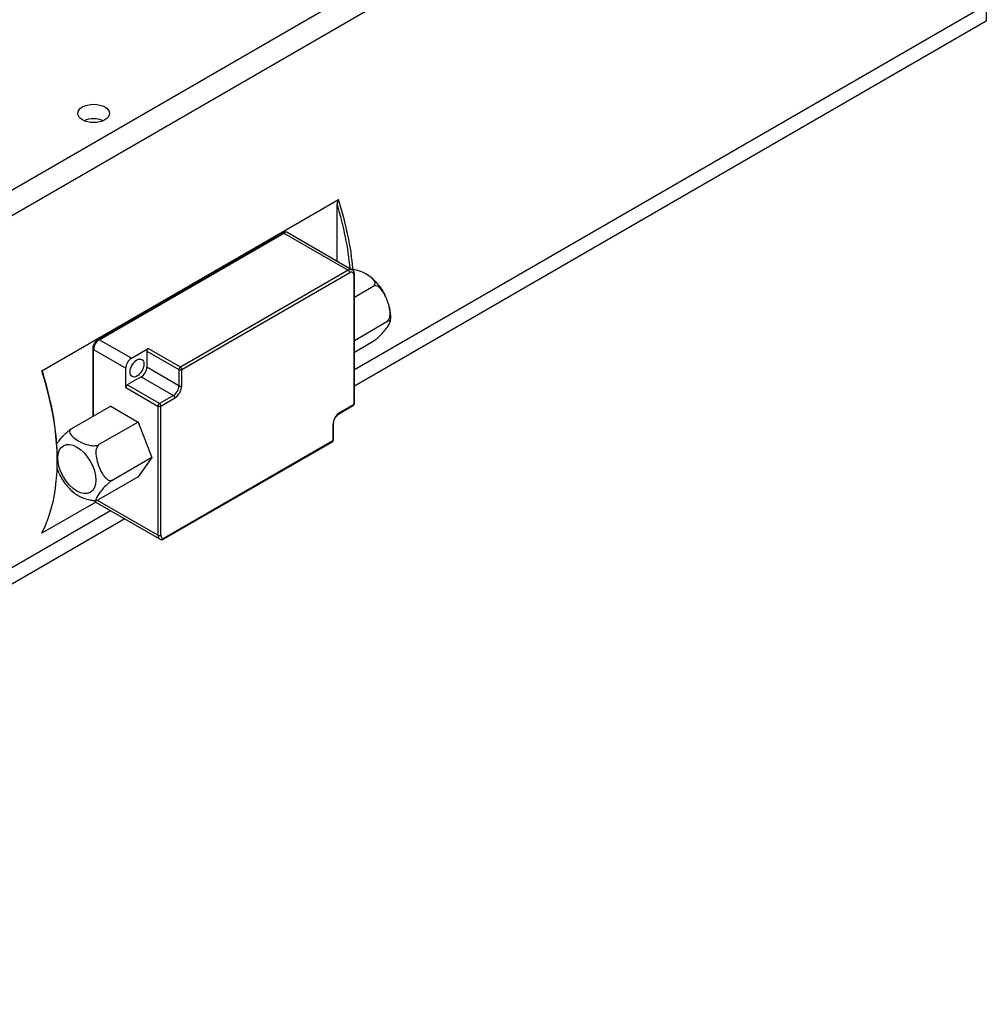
# Model space of a CAD drawing. Extents: x 0 to 2359, y -14 to 1663.
# Tile 27 of 38: x 2054 to 2176, y 1294 to 1418. Entities that reach past the tile are written whole.
import ezdxf

# ---------------------------------------------------------------- set-up
doc = ezdxf.new("R2010")
doc.units = 0
doc.header["$LTSCALE"] = 25.4
doc.layers.get('0').update_dxf_attribs({"linetype": 'CONTINUOUS'})

msp = doc.modelspace()

# ---------------------------------------------------------------- linework, layer by layer
for p, q in [((1967.4415899, 1347.0532729), (2167.1349157, 1462.3462683)), ((2169.8072768, 1460.6231704), (1968.0984871, 1344.1665463)), ((2096.3206842, 1373.7566912), (2175.7449356, 1419.6123041)), ((2176.1505272, 1419.3781357), (2176.1505272, 1417.7451426)), ((2176.1505272, 1417.7451426), (2096.3206842, 1371.6553612)), ((2056.8262578, 1373.5909753), (2094.3029172, 1395.2281347)), ((2094.1261406, 1387.4647247), (2094.1261406, 1394.6279495)), ((2063.9491024, 1377.5450682), (2087.2836261, 1391.0172618)), ((2064.0741024, 1377.532686), (2087.4086261, 1391.0048795)), ((2087.4086261, 1391.0048795), (2095.5403541, 1386.3100242)), ((2087.9086261, 1391.0544084), (2096.0403541, 1386.359553)), ((2095.5403541, 1386.3100242), (2074.3271507, 1374.0625755)), ((2074.5039274, 1373.7563893), (2095.7171308, 1386.003838)), ((2096.2474609, 1385.6976518), (2096.2474609, 1369.3677202)), ((2096.3206842, 1369.4697822), (2096.3206842, 1385.7997138)), ((2096.3206842, 1382.9199615), (2098.6896229, 1384.2876689)), ((2096.3206842, 1377.4463818), (2100.4246781, 1379.8158238)), ((2068.1399663, 1375.1852583), (2064.0741024, 1377.532686)), ((2096.3206842, 1375.9797405), (2098.6896229, 1377.3474479)), ((2063.2937723, 1367.8588034), (2063.2937723, 1376.4100032)), ((2063.3669956, 1376.3079411), (2067.4328596, 1373.9605134)), ((2063.3669956, 1367.9010789), (2063.3669956, 1376.3079411)), ((2068.1399663, 1375.1852583), (2070.2612867, 1376.4100032)), ((2070.08451, 1376.1038169), (2070.08451, 1374.0625755)), ((2070.08451, 1376.1038169), (2074.150374, 1373.7563893)), ((2074.3271507, 1374.0625755), (2070.2612867, 1376.4100032)), ((2074.150374, 1371.7151478), (2070.08451, 1374.0625755)), ((2067.4328596, 1371.5110237), (2067.4328596, 1373.9605134)), ((2069.3774032, 1372.8378306), (2067.6096363, 1371.8172099)), ((2069.3774032, 1372.8378306), (2073.4432672, 1370.490403)), ((2074.150374, 1373.7563893), (2074.150374, 1371.7151478)), ((2074.5039274, 1371.7151478), (2074.5039274, 1373.7563893)), ((2067.4328596, 1371.5110237), (2071.4987236, 1369.163596)), ((2071.6755003, 1369.4697822), (2067.6096363, 1371.8172099)), ((2073.4432672, 1370.490403), (2071.6755003, 1369.4697822)), ((2065.5210276, 1369.1447099), (2060.5712802, 1366.2869719)), ((2065.5210276, 1369.1447099), (2068.9911381, 1367.1412407)), ((2071.4987236, 1369.163596), (2071.4987236, 1352.8336644)), ((2071.8522769, 1369.163596), (2073.6200439, 1370.1842167)), ((2071.8522769, 1352.8336644), (2071.8522769, 1369.163596)), ((2094.4279172, 1368.2326551), (2096.1956842, 1369.2532759)), ((2096.2474609, 1369.3677202), (2094.4796939, 1368.3470994)), ((2068.9911381, 1367.1412407), (2064.0413906, 1364.2835026)), ((2068.9911381, 1367.1412407), (2070.7261933, 1362.6693956)), ((2093.5958105, 1366.8161683), (2093.5958105, 1364.7749269)), ((2093.6690338, 1364.876989), (2093.6690338, 1366.9182304)), ((2072.3308303, 1352.4130339), (2093.5440338, 1364.6604826)), ((2093.5958105, 1364.7749269), (2072.382607, 1352.5274782)), ((2058.7708015, 1362.4274992), (2058.7708015, 1362.2233751)), ((2070.7261933, 1362.6693956), (2065.7764459, 1359.8116576)), ((2070.7261933, 1362.6693956), (2068.9911381, 1360.2010197)), ((2068.9911381, 1360.2010197), (2064.0413906, 1357.3432817)), ((2063.6379564, 1357.0338764), (2056.8262578, 1353.1011404)), ((2063.5741024, 1357.0707426), (2071.7058303, 1352.3758873)), ((2071.4987236, 1352.8336644), (2063.8482671, 1357.2506575)), ((1963.1714059, 1296.8829196), (2065.4969379, 1355.960593)), ((2067.316743, 1354.909928), (1961.1384976, 1293.6078894))]:
    msp.add_line(p, q)
for centre in [(2096.0706842, 1369.4697822), (2093.4190338, 1364.876989)]:
    msp.add_arc(centre, 0.25, 300, 0)
for centre, major_axis in [((2063.3669956, 1406.1100663), (-2, 0)), ((2068.8470731, 1373.9605134), (-0.625, -1.0825318)), ((2061.2456752, 1361.2027543), (-1.7037386, 2.9509619))]:
    msp.add_ellipse(centre, major_axis=major_axis, ratio=0.5773502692)
for centre, major_axis, start_param, end_param in [((2063.3669956, 1404.272949), (-2, 0), 4.0614168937, 5.3633610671), ((2075.0342575, 1396.1079832), (-15, 25.9807621), 4.0287737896, 4.3585053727), ((2074.8574808, 1396.0059211), (14.875, -25.7642558), 0.8919598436, 1.1982847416), ((2087.4086261, 1390.8007554), (-0.125, 0.2165064), 5.4977871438, 6.2831853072), ((2087.4086261, 1390.188383), (0.5, 0.8660254), 0, 0.7853981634), ((2095.5403541, 1385.4935276), (0.5, 0.8660254), 0, 0.7853981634), ((2095.5403541, 1386.1059001), (-0.125, 0.2165064), 3.926990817, 5.4977871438), ((2095.7171308, 1385.3914656), (0.375, 0.6495191), 5.4977871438, 7.0685834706), ((2096.0706842, 1385.7997138), (0.25, 0), 5.4977871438, 6.2831853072), ((2064.0741024, 1376.7161894), (0.5, 0.8660254), 0.7853981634, 2.3561944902), ((2064.0741024, 1377.3285618), (-0.125, 0.2165064), 5.4977871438, 6.2831853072), ((2063.5437723, 1376.4100032), (-0.25, 0), 0, 0.7853981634), ((2070.2612867, 1376.205879), (0.125, 0.2165064), 0.7853981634, 2.3561944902), ((2068.1399663, 1374.3687617), (0.5, 0.8660254), 0.7853981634, 2.3561944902), ((2069.3774032, 1373.6543272), (0.5, 0.8660254), 3.926990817, 5.4977871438), ((2074.3271507, 1373.8584513), (-0.125, -0.2165064), 3.926990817, 5.4977871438), ((2074.3271507, 1373.8584513), (-0.125, 0.2165064), 3.926990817, 5.4977871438), ((2037.5575981, 1374.4708238), (15, -25.9807621), 0.3538836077, 1.2169127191), ((2037.7343748, 1374.5728859), (-14.875, 25.7642558), 3.926990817, 4.3398773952), ((2074.3271507, 1373.8584513), (0.25, 0), 3.926990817, 5.4977871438), ((2067.6096363, 1371.6130858), (0.125, 0.2165064), 0.7853981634, 2.3561944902), ((2073.4432672, 1371.3068995), (-0.5, -0.8660254), 0.7853981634, 2.3561944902), ((2073.6200439, 1371.2048375), (0.625, 1.0825318), 3.926990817, 5.4977871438), ((2074.3271507, 1371.8172099), (0.25, 0), 3.926990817, 5.4977871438), ((2073.4432672, 1370.2862788), (-0.125, 0.2165064), 3.926990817, 5.4977871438), ((2071.6755003, 1369.2656581), (-0.125, -0.2165064), 3.926990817, 5.4977871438), ((2071.6755003, 1369.2656581), (0.25, 0), 3.926990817, 5.4977871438), ((2071.6755003, 1369.2656581), (-0.125, 0.2165064), 3.926990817, 5.4977871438), ((2096.0706842, 1369.4697822), (0.125, -0.2165064), 0, 0.7853981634), ((2096.0706842, 1369.4697822), (0.25, 0), 5.4977871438, 6.2831853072), ((2094.4796939, 1367.3264787), (-0.625, -1.0825318), 3.926990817, 5.4977871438), ((2094.3029172, 1368.4491615), (0.125, -0.2165064), 0, 0.7853981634), ((2093.4190338, 1366.9182304), (0.25, 0), 5.4977871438, 6.2831853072), ((2093.4190338, 1364.876989), (0.125, -0.2165064), 0, 0.7853981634), ((2093.4190338, 1364.876989), (0.25, 0), 5.4977871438, 6.2831853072), ((2064.0741024, 1357.936768), (-0.5, -0.8660254), 5.9639138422, 6.2831853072), ((2072.2058303, 1353.2419127), (-0.5, -0.8660254), 5.4977871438, 6.2831853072), ((2071.6755003, 1352.9357265), (0.25, 0), 3.926990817, 5.4977871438), ((2072.382607, 1353.1398506), (-0.375, -0.6495191), 5.4977871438, 7.0685834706), ((2072.2058303, 1352.6295402), (0.125, -0.2165064), 0, 0.7853981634)]:
    msp.add_ellipse(centre, major_axis=major_axis, ratio=0.5773502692, start_param=start_param, end_param=end_param)
for points in [[(2094.1261406, 1394.6279495), (2094.2123266, 1394.9257285), (2094.3029172, 1395.2281347)], [(2056.8262578, 1373.5909753), (2056.9168485, 1373.3931742), (2057.0030345, 1373.1949143)]]:
    msp.add_rational_spline(points, [1, 1.00005213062, 1], degree=2)
for points, knots in [([(2087.9086261, 1391.0544084), (2087.8693562, 1391.0770809), (2087.8269904, 1391.0942896), (2087.7402389, 1391.1169828), (2087.6959177, 1391.1225198), (2087.6083634, 1391.1234828), (2087.5651132, 1391.1189634), (2087.4808229, 1391.1019228), (2087.4397501, 1391.0894132), (2087.3599527, 1391.0579361), (2087.3212116, 1391.0389617), (2087.2836261, 1391.0172618)], [0.7853981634, 0.7853981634, 0.7853981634, 0.7853981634, 0.94247779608, 0.94247779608, 1.09955742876, 1.09955742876, 1.25663706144, 1.25663706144, 1.41371669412, 1.41371669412, 1.57079632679, 1.57079632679, 1.57079632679, 1.57079632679]), ([(2098.6896229, 1384.2876689), (2098.7562253, 1384.3261218), (2098.8184828, 1384.3805868), (2098.8997397, 1384.4912324), (2098.9254063, 1384.5687892), (2098.9343281, 1384.7323455), (2098.8965939, 1384.8477116), (2098.6642644, 1385.2537824), (2098.2360462, 1385.5628382), (2097.4281706, 1386.0292655), (2096.8928701, 1386.2764974), (2096.2203195, 1386.4047618), (2096.0647489, 1386.4237568), (2095.9204102, 1386.428488)], [0.56932360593, 0.56932360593, 0.56932360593, 0.56932360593, 0.62583759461, 0.62583759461, 0.6942187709, 0.6942187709, 0.79589460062, 0.79589460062, 1.13864721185, 1.13864721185, 1.48139982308, 1.48139982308, 1.56362327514, 1.56362327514, 1.56362327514, 1.56362327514]), ([(2096.3206842, 1385.7997138), (2096.3206842, 1385.8431138), (2096.3177459, 1385.8861517), (2096.3051073, 1385.9709969), (2096.2954045, 1386.0128218), (2096.2680169, 1386.0943396), (2096.2503057, 1386.1340551), (2096.2056946, 1386.2093978), (2096.1787388, 1386.2450126), (2096.1157101, 1386.3087951), (2096.079624, 1386.3368805), (2096.0403541, 1386.359553)], [0, 0, 0, 0, 0.15707963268, 0.15707963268, 0.31415926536, 0.31415926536, 0.47123889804, 0.47123889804, 0.62831853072, 0.62831853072, 0.7853981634, 0.7853981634, 0.7853981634, 0.7853981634]), ([(2098.4784826, 1385.3513257), (2098.6253089, 1385.2265946), (2098.7668517, 1385.0938796), (2099.0389411, 1384.8145271), (2099.169483, 1384.6678852), (2099.4187808, 1384.3626512), (2099.5375327, 1384.2040581), (2099.762242, 1383.8769137), (2099.8681969, 1383.7083634), (2100.0661872, 1383.3633121), (2100.1582216, 1383.1868132), (2100.2427051, 1383.0073248)], [0.23147670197, 0.23147670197, 0.23147670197, 0.23147670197, 0.3711119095, 0.3711119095, 0.51074711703, 0.51074711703, 0.65038232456, 0.65038232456, 0.7900175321, 0.7900175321, 0.92965273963, 0.92965273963, 0.92965273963, 0.92965273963]), ([(2100.4246781, 1379.8158238), (2100.4912805, 1379.8542767), (2100.5615577, 1379.9201509), (2100.6704113, 1380.070057), (2100.7232444, 1380.186262), (2100.8007577, 1380.4474001), (2100.822412, 1380.6472553), (2100.8239987, 1381.3861068), (2100.6366602, 1382.0378501), (2100.2327224, 1383.0789393), (2099.9383016, 1383.6688586), (2099.4688825, 1384.1357748), (2099.3284511, 1384.2420498), (2099.1137547, 1384.3344805), (2099.0065889, 1384.3583102), (2098.8425418, 1384.350657), (2098.7562253, 1384.3261218), (2098.6896229, 1384.2876689)], [0.5693236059, 0.5693236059, 0.5693236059, 0.5693236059, 0.6258375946, 0.6258375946, 0.6942187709, 0.6942187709, 0.7958946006, 0.7958946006, 1.1386472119, 1.1386472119, 1.4813998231, 1.4813998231, 1.5830756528, 1.5830756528, 1.6514568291, 1.6514568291, 1.7079708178, 1.7079708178, 1.7079708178, 1.7079708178]), ([(2100.6959015, 1381.7419372), (2100.7277329, 1381.6134969), (2100.7553667, 1381.4845797), (2100.801726, 1381.2262148), (2100.820453, 1381.0967668), (2100.8483842, 1380.8377028), (2100.8575903, 1380.7080855), (2100.8657072, 1380.4490039), (2100.8646202, 1380.3195368), (2100.8511558, 1380.0610922), (2100.8387799, 1379.9321094), (2100.8201187, 1379.8036055)], [1.24848782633, 1.24848782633, 1.24848782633, 1.24848782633, 1.3436486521, 1.3436486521, 1.43880947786, 1.43880947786, 1.53397030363, 1.53397030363, 1.6291311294, 1.6291311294, 1.72429195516, 1.72429195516, 1.72429195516, 1.72429195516]), ([(2098.6896229, 1377.3474479), (2098.7562253, 1377.3859008), (2098.8425418, 1377.4425148), (2099.0065889, 1377.5605548), (2099.1137547, 1377.6453908), (2099.3284511, 1377.8273262), (2099.4688825, 1377.9586055), (2099.9383016, 1378.4273539), (2100.2327224, 1378.8009532), (2100.6366602, 1379.3756153), (2100.8239987, 1379.6873907), (2100.822412, 1379.8842038), (2100.8007577, 1379.9219028), (2100.7232444, 1379.9351308), (2100.6704113, 1379.9275914), (2100.5615577, 1379.8880722), (2100.4912805, 1379.8542767), (2100.4246781, 1379.8158238)], [0.5693236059, 0.5693236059, 0.5693236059, 0.5693236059, 0.6258375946, 0.6258375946, 0.6942187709, 0.6942187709, 0.7958946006, 0.7958946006, 1.1386472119, 1.1386472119, 1.4813998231, 1.4813998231, 1.5830756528, 1.5830756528, 1.6514568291, 1.6514568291, 1.7079708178, 1.7079708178, 1.7079708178, 1.7079708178]), ([(2063.2937723, 1376.4100032), (2063.2937723, 1376.4968031), (2063.3054617, 1376.5851117), (2063.34803, 1376.7609676), (2063.3789842, 1376.8485096), (2063.457149, 1377.0178661), (2063.504366, 1377.0996483), (2063.6119506, 1377.2520192), (2063.6722871, 1377.3225974), (2063.8032987, 1377.4473905), (2063.8739314, 1377.5016682), (2063.9491024, 1377.5450682)], [3.1415926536, 3.1415926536, 3.1415926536, 3.1415926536, 3.4557519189, 3.4557519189, 3.7699111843, 3.7699111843, 4.0840704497, 4.0840704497, 4.398229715, 4.398229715, 4.7123889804, 4.7123889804, 4.7123889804, 4.7123889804]), ([(2093.6690338, 1366.9182304), (2093.6690338, 1366.9931395), (2093.6782962, 1367.0775445), (2093.7174632, 1367.2577494), (2093.7478567, 1367.3537531), (2093.8283588, 1367.5464275), (2093.8788222, 1367.643053), (2093.9944276, 1367.8249757), (2094.0596202, 1367.9101976), (2094.1960566, 1368.0589715), (2094.2672149, 1368.1227289), (2094.3677256, 1368.1956965), (2094.3982042, 1368.2155003), (2094.4279172, 1368.2326551)], [3.1415926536, 3.1415926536, 3.1415926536, 3.1415926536, 3.421064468, 3.421064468, 3.7079408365, 3.7079408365, 4.0004974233, 4.0004974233, 4.2942545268, 4.2942545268, 4.5843858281, 4.5843858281, 4.7123889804, 4.7123889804, 4.7123889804, 4.7123889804]), ([(2058.7059444, 1364.3688556), (2058.7444415, 1364.4279226), (2058.7850224, 1364.4875374), (2059.0281807, 1364.8334666), (2059.3226015, 1365.2070659), (2059.7920205, 1365.6758143), (2059.932452, 1365.8070936), (2060.1471483, 1365.989029), (2060.2543142, 1366.073865), (2060.4183612, 1366.191905), (2060.5046778, 1366.248519), (2060.5712802, 1366.2869719)], [1.06874644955, 1.06874644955, 1.06874644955, 1.06874644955, 1.13864721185, 1.13864721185, 1.48139982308, 1.48139982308, 1.58307565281, 1.58307565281, 1.6514568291, 1.6514568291, 1.70797081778, 1.70797081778, 1.70797081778, 1.70797081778]), ([(2060.5712802, 1366.2869719), (2060.5046778, 1366.248519), (2060.4424203, 1366.1940539), (2060.3611634, 1366.0834083), (2060.3354968, 1366.0058516), (2060.3265749, 1365.8422952), (2060.3643092, 1365.7269291), (2060.5966386, 1365.3208583), (2061.0248568, 1365.0118025), (2061.8327325, 1364.5453753), (2062.3680329, 1364.2981434), (2063.0713681, 1364.1640079), (2063.2711881, 1364.142222), (2063.554476, 1364.147373), (2063.6888083, 1364.1621917), (2063.880452, 1364.2091053), (2063.9747883, 1364.2450497), (2064.0413906, 1364.2835026)], [0.5693236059, 0.5693236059, 0.5693236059, 0.5693236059, 0.6258375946, 0.6258375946, 0.6942187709, 0.6942187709, 0.7958946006, 0.7958946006, 1.1386472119, 1.1386472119, 1.4813998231, 1.4813998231, 1.5830756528, 1.5830756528, 1.6514568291, 1.6514568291, 1.7079708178, 1.7079708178, 1.7079708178, 1.7079708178]), ([(2064.0413906, 1364.2835026), (2063.9747883, 1364.2450497), (2063.9045111, 1364.1791755), (2063.7956575, 1364.0292695), (2063.7428244, 1363.9130644), (2063.6653111, 1363.6519263), (2063.6436568, 1363.4520711), (2063.6420701, 1362.7132196), (2063.8294086, 1362.0614764), (2064.2333464, 1361.0203871), (2064.5277672, 1360.4304678), (2064.9971862, 1359.9635516), (2065.1376177, 1359.8572766), (2065.352314, 1359.7648459), (2065.4594799, 1359.7410162), (2065.6235269, 1359.7486695), (2065.7098435, 1359.7732047), (2065.7764459, 1359.8116576)], [0.5693236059, 0.5693236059, 0.5693236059, 0.5693236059, 0.6258375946, 0.6258375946, 0.6942187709, 0.6942187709, 0.7958946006, 0.7958946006, 1.1386472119, 1.1386472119, 1.4813998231, 1.4813998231, 1.5830756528, 1.5830756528, 1.6514568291, 1.6514568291, 1.7079708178, 1.7079708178, 1.7079708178, 1.7079708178]), ([(2059.0180267, 1360.6269726), (2058.9471427, 1360.7777066), (2058.8830201, 1360.9296101), (2058.8019349, 1361.1385952), (2058.7778694, 1361.2030609), (2058.7543173, 1361.269052)], [1.04224028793, 1.04224028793, 1.04224028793, 1.04224028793, 1.13864721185, 1.13864721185, 1.17984649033, 1.17984649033, 1.17984649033, 1.17984649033]), ([(2059.0181979, 1360.627095), (2059.1026815, 1360.4476066), (2059.1947158, 1360.2711077), (2059.3927062, 1359.9260564), (2059.498661, 1359.7575061), (2059.7233704, 1359.4303617), (2059.8421223, 1359.2717686), (2060.0914201, 1358.9665346), (2060.221962, 1358.8198927), (2060.4940514, 1358.5405402), (2060.6355942, 1358.4078252), (2060.7824204, 1358.2830941)], [2.21193991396, 2.21193991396, 2.21193991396, 2.21193991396, 2.35157512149, 2.35157512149, 2.49121032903, 2.49121032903, 2.63084553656, 2.63084553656, 2.77048074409, 2.77048074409, 2.91011595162, 2.91011595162, 2.91011595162, 2.91011595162]), ([(2065.7764459, 1359.8116576), (2065.7098435, 1359.7732047), (2065.6235269, 1359.7165908), (2065.4594799, 1359.5985507), (2065.352314, 1359.5137147), (2065.1376177, 1359.3317793), (2064.9971862, 1359.2005), (2064.5277672, 1358.7317517), (2064.2333464, 1358.3581523), (2063.8294086, 1357.7834902), (2063.6420701, 1357.4717148), (2063.6436568, 1357.2749017), (2063.6653111, 1357.2372027), (2063.7428244, 1357.2239747), (2063.7956575, 1357.2315141), (2063.9045111, 1357.2710333), (2063.9747883, 1357.3048288), (2064.0413906, 1357.3432817)], [0.5693236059, 0.5693236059, 0.5693236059, 0.5693236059, 0.6258375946, 0.6258375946, 0.6942187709, 0.6942187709, 0.7958946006, 0.7958946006, 1.1386472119, 1.1386472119, 1.4813998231, 1.4813998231, 1.5830756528, 1.5830756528, 1.6514568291, 1.6514568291, 1.7079708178, 1.7079708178, 1.7079708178, 1.7079708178]), ([(2063.4460792, 1357.2051907), (2063.4442356, 1357.2051508), (2063.4423971, 1357.2051142), (2063.2711881, 1357.2020011), (2063.0713681, 1357.223787), (2062.3680329, 1357.3579224), (2061.8327325, 1357.6051543), (2061.2052769, 1357.9674159), (2060.9743248, 1358.1196863), (2060.7822471, 1358.2830261)], [0.6931182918, 0.6931182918, 0.6931182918, 0.6931182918, 0.6942187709, 0.6942187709, 0.79589460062, 0.79589460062, 1.13864721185, 1.13864721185, 1.32830828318, 1.32830828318, 1.32830828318, 1.32830828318]), ([(2063.4226012, 1357.2048329), (2063.4362798, 1357.1868684), (2063.451173, 1357.1696429), (2063.4987464, 1357.1215006), (2063.5348324, 1357.0934151), (2063.5741024, 1357.0707426)], [3.68986685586, 3.68986685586, 3.68986685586, 3.68986685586, 3.76991118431, 3.76991118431, 3.92699081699, 3.92699081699, 3.92699081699, 3.92699081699]), ([(2063.4460793, 1357.2051886), (2063.4671944, 1357.2056299), (2063.4883439, 1357.2062978), (2063.5307019, 1357.2080966), (2063.5519105, 1357.2092274), (2063.5943759, 1357.2119611), (2063.6156329, 1357.213564), (2063.6581836, 1357.2172507), (2063.6794774, 1357.2193345), (2063.7220893, 1357.2239914), (2063.7434074, 1357.2265645), (2063.764731, 1357.2293862)], [3.619614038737, 3.619614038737, 3.619614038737, 3.619614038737, 3.634226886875, 3.634226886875, 3.648839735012, 3.648839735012, 3.66345258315, 3.66345258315, 3.678065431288, 3.678065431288, 3.692678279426, 3.692678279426, 3.692678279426, 3.692678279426]), ([(2071.7058303, 1352.3758873), (2071.7451002, 1352.3532148), (2071.787466, 1352.3360061), (2071.8742176, 1352.3133128), (2071.9185388, 1352.3077758), (2072.006093, 1352.3068128), (2072.0493433, 1352.3113322), (2072.1336336, 1352.3283728), (2072.1747064, 1352.3408824), (2072.2545038, 1352.3723596), (2072.2932448, 1352.3913339), (2072.3308303, 1352.4130339)], [3.92699081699, 3.92699081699, 3.92699081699, 3.92699081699, 4.08407044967, 4.08407044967, 4.24115008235, 4.24115008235, 4.39822971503, 4.39822971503, 4.55530934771, 4.55530934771, 4.71238898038, 4.71238898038, 4.71238898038, 4.71238898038])]:
    msp.add_open_spline(points, degree=3, knots=knots)

doc.saveas('drawing.dxf')
